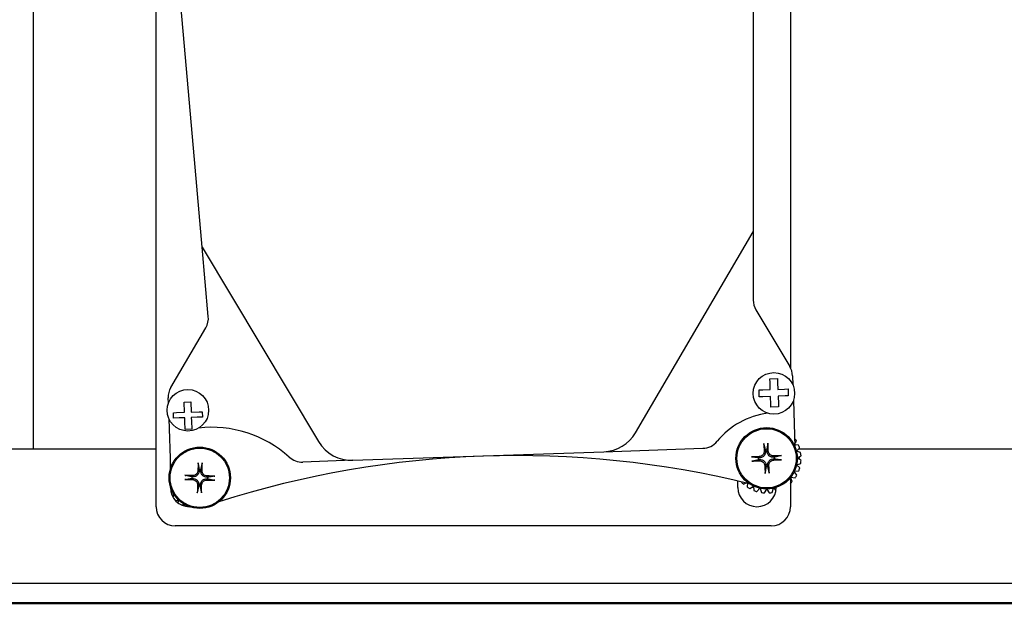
# Model space of a CAD drawing. Header units: inches. Extents: x 18 to 846, y -44 to 561.
# Tile 57 of 256: x 112.61 to 119.02, y 126.77 to 130.61. Entities that reach past the tile are written whole.
import ezdxf

# ---------------------------------------------------------------- set-up
doc = ezdxf.new("R2010")
doc.units = ezdxf.units.IN
doc.header["$LTSCALE"] = 24
doc.header["$MEASUREMENT"] = 0
doc.layers.add('Dimension (ANSI)', color=7, linetype='Continuous', lineweight=25)
doc.layers.add('Visible (ANSI)', color=7, linetype='Continuous', lineweight=30)
doc.styles.add('Note Text (ANSI)', font='tahoma.ttf')
doc.dimstyles.new('SB Fraction-16 (ANSI)', dxfattribs={"dimscale": 24, "dimtxt": 0.125, "dimasz": 0.098425, "dimexe": 0.125, "dimexo": 0.0625, "dimgap": 0.031496, "dimtad": 0, "dimtih": 1, "dimtoh": 1, "dimdec": 4, "dimrnd": 1e-08, "dimzin": 0, "dimdsep": 46, "dimlunit": 5, "dimtxsty": 'Note Text (ANSI)', "dimcen": 0.09, "dimdle": 0.393701, "dimclrd": 256, "dimclre": 256, "dimclrt": 256, "dimadec": 0, "dimazin": 3, "dimtfac": 0.96, "dimtofl": 0, "dimtmove": 0, "dimatfit": 3, "dimfxl": 1, "dimfrac": 2, "dimtolj": 1, "dimtzin": 12, "dimlwd": -1, "dimlwe": -1, "dimarcsym": 0})

# ---------------------------------------------------------------- blocks, each defined once
blk = doc.blocks.new('*D15')
at = {"layer": 'Defpoints', "color": 0, "transparency": 16777216}
for p in [(120.7887, 378.5815), (45.556, 94.8698), (90.6637, 94.8698)]:
    blk.add_point(p, dxfattribs=at)
at = {"layer": 'Dimension (ANSI)', "transparency": 16777216}
for p, q in [((119.2887, 378.5815), (42.556, 378.5815)), ((45.556, 376.2193), (45.556, 240.3754)), ((45.556, 97.232), (45.556, 235.0759)), ((89.1637, 94.8698), (42.556, 94.8698))]:
    blk.add_line(p, q, dxfattribs=at)
for points in [[(45.1623, 376.2193), (45.9497, 376.2193), (45.556, 378.5815)], [(45.1623, 97.232), (45.9497, 97.232), (45.556, 94.8698)]]:
    blk.add_solid(points, dxfattribs=at)
at = {"layer": 'Dimension (ANSI)', "transparency": 16777216, "insert": (36.4159, 239.6195), "char_height": 3, "attachment_point": 1, "style": 'Note Text (ANSI)'}
blk.add_mtext('\\A1;283 11/16', dxfattribs=at)

msp = doc.modelspace()

# ---------------------------------------------------------------- linework, layer by layer
at = {"layer": 'Visible (ANSI)'}
for p, q in [((112.70403, 127.81899), (112.70403, 140.32428)), ((112.70403, 127.81899), (112.70403, 140.32428)), ((117.62653, 134.20835), (117.62653, 128.34789)), ((113.50153, 127.44399), (113.50153, 132.8091)), ((117.38434, 132.21736), (117.38434, 129.72713)), ((113.67834, 130.53497), (113.62823, 131.10568)), ((113.75153, 129.70125), (113.67834, 130.53497)), ((117.38434, 129.72713), (117.38434, 129.23204)), ((113.80161, 129.13085), (113.75153, 129.70125)), ((116.61971, 127.92503), (117.38434, 129.23204)), ((117.38434, 129.23204), (117.38434, 128.78757)), ((113.80161, 129.13085), (114.55823, 127.86688)), ((113.84104, 128.68167), (113.80161, 129.13085)), ((117.40209, 128.72337), (117.62252, 128.35512)), ((113.59726, 128.21933), (113.82442, 128.60762)), ((117.49295, 128.2759), (117.54229, 128.2776)), ((117.49379, 128.25158), (117.49295, 128.2759)), ((117.54229, 128.2776), (117.54316, 128.25197)), ((117.6402, 128.2952), (117.64222, 128.23621)), ((117.42222, 128.20279), (117.44756, 128.20366)), ((117.42374, 128.15856), (117.42222, 128.20279)), ((117.44756, 128.20366), (117.49537, 128.2053)), ((117.49537, 128.2053), (117.49379, 128.25158)), ((117.54316, 128.25197), (117.54471, 128.207)), ((117.54471, 128.207), (117.5888, 128.20851)), ((117.5888, 128.20851), (117.61106, 128.20927)), ((117.61106, 128.20927), (117.61257, 128.16504)), ((113.58141, 128.11735), (113.58022, 128.15192)), ((117.44722, 128.15937), (117.42374, 128.15856)), ((117.49689, 128.16107), (117.44722, 128.15937)), ((117.49869, 128.10878), (117.49689, 128.16107)), ((117.59218, 128.16434), (117.54623, 128.16276)), ((117.54623, 128.16276), (117.54798, 128.11176)), ((117.61257, 128.16504), (117.59218, 128.16434)), ((117.64572, 128.13429), (117.65604, 127.83356)), ((113.68429, 128.12438), (113.72708, 128.12585)), ((113.68659, 128.05754), (113.68429, 128.12438)), ((113.72708, 128.12585), (113.72937, 128.059)), ((117.49928, 128.09141), (117.49869, 128.10878)), ((117.54862, 128.0931), (117.49928, 128.09141)), ((117.54798, 128.11176), (117.54862, 128.0931)), ((113.58491, 128.01543), (113.59596, 127.69353)), ((113.61423, 128.05505), (113.63459, 128.05575)), ((113.61544, 128.01982), (113.61423, 128.05505)), ((113.65184, 128.02107), (113.61544, 128.01982)), ((113.63459, 128.05575), (113.68659, 128.05754)), ((113.6878, 128.0223), (113.65184, 128.02107)), ((113.68862, 127.99825), (113.6878, 128.0223)), ((113.69039, 127.9468), (113.68862, 127.99825)), ((113.72937, 128.059), (113.78244, 128.06083)), ((113.7676, 128.02504), (113.73058, 128.02377)), ((113.73058, 128.02377), (113.73142, 127.9994)), ((113.73142, 127.9994), (113.73317, 127.94827)), ((113.80231, 128.02623), (113.7676, 128.02504)), ((113.78244, 128.06083), (113.8011, 128.06147)), ((113.8011, 128.06147), (113.80231, 128.02623)), ((113.73317, 127.94827), (113.69039, 127.9468)), ((117.65494, 127.8883), (117.65417, 127.88817)), ((117.6553, 127.85509), (117.66599, 127.87108)), ((113.50153, 127.81899), (112.52433, 127.81899)), ((116.4125, 127.80142), (117.05734, 127.82355)), ((117.46336, 127.81037), (117.46387, 127.80583)), ((117.47425, 127.80631), (117.47434, 127.81088)), ((117.67925, 127.84417), (117.65562, 127.84572)), ((117.66521, 127.80509), (117.68619, 127.82492)), ((119.26038, 127.81899), (117.67992, 127.81899)), ((113.59403, 127.68726), (113.59403, 127.74961)), ((114.78131, 127.74543), (114.45563, 127.73425)), ((114.78131, 127.74543), (116.4125, 127.80142)), ((117.42331, 127.76134), (117.41873, 127.76143)), ((117.41924, 127.75045), (117.42379, 127.75096)), ((117.52329, 127.76625), (117.51874, 127.76574)), ((117.51922, 127.75536), (117.52379, 127.75527)), ((117.69314, 127.79573), (117.66547, 127.80399)), ((117.67075, 127.76076), (117.69561, 127.77542)), ((117.69589, 127.74543), (117.67076, 127.75963)), ((117.68776, 127.76035), (117.68319, 127.7681)), ((117.68334, 127.75252), (117.68776, 127.76035)), ((113.59455, 127.73443), (113.59403, 127.73444)), ((113.59403, 127.69698), (113.59591, 127.69488)), ((113.59592, 127.6934), (113.59403, 127.69301)), ((113.78159, 127.68431), (113.78176, 127.67974)), ((113.79215, 127.67946), (113.79258, 127.68402)), ((117.46827, 127.71039), (117.46818, 127.70582)), ((117.47917, 127.70632), (117.47866, 127.71087)), ((117.68738, 127.69577), (117.66604, 127.7152)), ((117.66628, 127.71631), (117.69379, 127.72507)), ((113.73322, 127.62775), (113.73779, 127.62793)), ((113.73807, 127.63832), (113.73352, 127.63874)), ((113.8333, 127.62538), (113.83785, 127.62496)), ((113.83815, 127.63595), (113.83357, 127.63577)), ((117.62653, 127.63308), (117.62653, 127.44399)), ((117.63883, 127.60819), (117.62803, 127.63497)), ((117.62873, 127.63586), (117.65731, 127.63182)), ((117.66804, 127.64924), (117.65156, 127.67294)), ((117.65204, 127.67397), (117.68081, 127.67639)), ((113.59403, 127.56899), (113.59403, 127.57645)), ((113.59415, 127.56346), (113.59854, 127.56272)), ((113.59894, 127.56166), (113.59466, 127.55648)), ((113.77921, 127.58424), (113.77879, 127.57968)), ((113.78978, 127.57939), (113.7896, 127.58396)), ((117.28403, 127.56899), (117.28403, 127.61139)), ((117.30685, 127.60604), (117.3065, 127.60512)), ((117.32111, 127.59079), (117.33954, 127.59822)), ((117.3481, 127.59614), (117.34473, 127.5723)), ((117.36216, 127.56157), (117.38586, 127.57806)), ((117.37419, 127.56994), (117.38751, 127.57007)), ((117.38688, 127.57757), (117.38931, 127.54881)), ((117.40868, 127.54223), (117.42812, 127.56357)), ((117.42922, 127.56333), (117.43799, 127.53582)), ((117.45834, 127.53372), (117.47254, 127.55885)), ((117.47367, 127.55886), (117.48834, 127.534)), ((117.50865, 127.53648), (117.5169, 127.56414)), ((117.518, 127.5644), (117.53244, 127.54913)), ((113.60323, 127.52192), (113.61862, 127.52281)), ((113.61924, 127.52186), (113.61117, 127.50582)), ((113.62836, 127.48295), (113.64707, 127.48837)), ((113.64789, 127.48758), (113.64342, 127.46945)), ((113.64553, 127.48792), (113.64712, 127.48447)), ((113.6698, 127.45409), (113.68248, 127.46112)), ((113.67005, 127.45423), (113.68332, 127.45301)), ((113.68345, 127.46054), (113.68325, 127.44922)), ((117.50153, 127.31899), (113.62653, 127.31899)), ((128.88333, 126.94399), (112.52433, 126.94399)), ((128.88373, 126.81333), (111.52473, 126.81333)), ((128.88333, 126.81899), (112.52433, 126.81899))]:
    msp.add_line(p, q, dxfattribs=at)
for centre, radius in [((117.51904, 128.18096), 0.135), ((113.70809, 128.07068), 0.135), ((117.47126, 127.75835), 0.1995), ((117.47126, 127.75835), 0.19267), ((113.78568, 127.63185), 0.1995), ((113.78568, 127.63185), 0.19267)]:
    msp.add_circle(centre, radius, dxfattribs=at)
for centre, radius, start, end in [((117.50934, 128.78757), 0.125, 180, 210.905076), ((113.71652, 128.67074), 0.125, 329.671476, 5.017332), ((117.51527, 128.29092), 0.125, 1.965768, 30.905076), ((113.70515, 128.15621), 0.125, 149.671476, 181.965768), ((117.54591, 127.54384), 0.51269, 97.526081, 140.614153), ((113.86574, 127.21298), 0.74706, 47.816239, 96.795436), ((116.40392, 128.05127), 0.25, 271.965768, 329.671476), ((117.47126, 127.75835), 0.225, 30.066579, 35.278614), ((114.77274, 127.99528), 0.25, 210.905076, 271.965768), ((117.05305, 127.94848), 0.125, 271.965768, 320.614153), ((117.47126, 127.75835), 0.05262, 86.645016, 98.637659), ((117.47126, 127.75835), 0.225, 17.209436, 22.421471), ((115.84428, 121.42044), 6.35616, 76.214191, 107.730887), ((114.45134, 127.85918), 0.125, 227.816239, 271.965768), ((117.47126, 127.75835), 0.05262, 176.645016, 188.637659), ((117.47126, 127.75835), 0.05262, 356.645016, 8.637659), ((117.47126, 127.75835), 0.225, 4.352293, 9.564329), ((117.47126, 127.75835), 0.225, 351.49515, 356.707186), ((113.78568, 127.63185), 0.05262, 82.473921, 94.466564), ((117.47126, 127.75835), 0.05262, 266.645016, 278.637659), ((117.47126, 127.75835), 0.225, 338.638007, 343.850043), ((113.78568, 127.63185), 0.05262, 172.473921, 184.466564), ((113.78568, 127.63185), 0.05262, 352.473921, 4.466564), ((117.47126, 127.75835), 0.225, 325.780865, 330.9929), ((113.71903, 127.56899), 0.125, 180, 269.769252), ((113.78568, 127.63185), 0.05262, 262.473921, 274.466564), ((117.40903, 127.56899), 0.125, 180, 359.994787), ((117.47126, 127.75835), 0.225, 222.923722, 228.135757), ((117.47126, 127.75835), 0.225, 235.780865, 240.9929), ((117.47126, 127.75835), 0.225, 313.636512, 318.135757), ((117.47126, 127.75835), 0.225, 248.638007, 253.850043), ((117.47126, 127.75835), 0.225, 261.49515, 266.707186), ((117.47126, 127.75835), 0.225, 274.352293, 279.564329), ((113.62653, 127.44399), 0.125, 180, 270), ((117.50153, 127.44399), 0.125, 270, 0)]:
    msp.add_arc(centre, radius, start, end, dxfattribs=at)
for centre, major_axis, start_param, end_param in [((117.49644, 127.75999), (0.02823, -0.43344), 4.4856007, 4.6019851), ((117.44604, 127.75766), (-0.0118, 0.4342), 4.8227929, 4.9391773), ((117.47195, 127.73313), (-0.4342, -0.0118), 4.8227929, 4.9391773), ((117.46962, 127.78353), (0.43344, 0.02823), 4.4856007, 4.6019851), ((117.4729, 127.73317), (-0.43344, -0.02823), 4.4856007, 4.6019851), ((117.47058, 127.78357), (0.4342, 0.0118), 4.8227929, 4.9391773), ((113.81091, 127.63165), (-0.00338, -0.43435), 4.4856007, 4.6019851), ((113.76048, 127.633), (0.01981, 0.43391), 4.8227929, 4.9391773), ((117.49648, 127.75903), (0.0118, -0.4342), 4.8227929, 4.9391773), ((117.44609, 127.75671), (-0.02823, 0.43344), 4.4856007, 4.6019851), ((113.78588, 127.65708), (0.43435, -0.00338), 4.4856007, 4.6019851), ((113.78453, 127.60665), (-0.43391, 0.01981), 4.8227929, 4.9391773), ((113.78683, 127.65705), (0.43391, -0.01981), 4.8227929, 4.9391773), ((113.78549, 127.60662), (-0.43435, 0.00338), 4.4856007, 4.6019851), ((113.81089, 127.6307), (-0.01981, -0.43391), 4.8227929, 4.9391773), ((113.76045, 127.63205), (0.00338, 0.43435), 4.4856007, 4.6019851)]:
    msp.add_ellipse(centre, major_axis=major_axis, ratio=0.0871557, start_param=start_param, end_param=end_param, dxfattribs=at)
for points, knots in [([(117.45397, 127.84857), (117.45391, 127.84884), (117.45383, 127.84923), (117.45369, 127.85013), (117.45361, 127.85084), (117.45347, 127.85216), (117.4534, 127.85301), (117.45333, 127.85415), (117.4533, 127.85461), (117.45328, 127.85505)], [0.050325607, 0.050325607, 0.050325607, 0.050325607, 0.054771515, 0.054771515, 0.060230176, 0.060230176, 0.065728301, 0.065728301, 0.068909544, 0.068909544, 0.068909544, 0.068909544]), ([(117.51874, 127.76574), (117.51365, 127.76518), (117.50821, 127.76555), (117.50015, 127.76779), (117.49735, 127.7689), (117.49201, 127.77179), (117.48946, 127.77357), (117.48474, 127.77787), (117.48274, 127.78024), (117.47937, 127.78529), (117.478, 127.78798), (117.47503, 127.7958), (117.47416, 127.80119), (117.47425, 127.80631)], [-0.18979591, -0.18979591, -0.18979591, -0.18979591, -0.14612308, -0.14612308, -0.12176923, -0.12176923, -0.09741538, -0.09741538, -0.07306154, -0.07306154, -0.04870769, -0.04870769, -0.00503486, -0.00503486, -0.00503486, -0.00503486]), ([(117.48026, 127.8563), (117.48028, 127.85585), (117.4803, 127.85539), (117.48033, 127.85425), (117.48034, 127.8534), (117.48033, 127.85208), (117.48031, 127.85136), (117.48025, 127.85044), (117.48021, 127.85005), (117.48017, 127.84977)], [0.018821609, 0.018821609, 0.018821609, 0.018821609, 0.022002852, 0.022002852, 0.027500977, 0.027500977, 0.032959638, 0.032959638, 0.037405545, 0.037405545, 0.037405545, 0.037405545]), ([(117.51821, 127.77383), (117.51402, 127.7736), (117.50948, 127.77417), (117.50101, 127.7771), (117.49707, 127.77944), (117.49072, 127.78502), (117.48789, 127.78862), (117.4839, 127.79664), (117.48274, 127.80106), (117.4824, 127.80567), (117.48237, 127.8061), (117.48236, 127.80653)], [0, 0, 0, 0, 0.03221011, 0.03221011, 0.06442023, 0.06442023, 0.09660812, 0.09660812, 0.12879602, 0.12879602, 0.13203255, 0.13203255, 0.13203255, 0.13203255]), ([(117.37332, 127.76735), (117.37376, 127.76737), (117.37422, 127.76739), (117.37536, 127.76742), (117.37621, 127.76743), (117.37754, 127.76742), (117.37825, 127.76739), (117.37917, 127.76734), (117.37956, 127.7673), (117.37984, 127.76726)], [0.018821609, 0.018821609, 0.018821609, 0.018821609, 0.022002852, 0.022002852, 0.027500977, 0.027500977, 0.032959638, 0.032959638, 0.037405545, 0.037405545, 0.037405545, 0.037405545]), ([(117.45578, 127.8053), (117.45601, 127.80111), (117.45544, 127.79657), (117.45252, 127.7881), (117.45017, 127.78416), (117.44459, 127.77781), (117.44099, 127.77498), (117.43297, 127.77098), (117.42855, 127.76982), (117.42394, 127.76948), (117.42351, 127.76946), (117.42309, 127.76944)], [0, 0, 0, 0, 0.03220637, 0.03220637, 0.06441274, 0.06441274, 0.09660438, 0.09660438, 0.12879602, 0.12879602, 0.13203255, 0.13203255, 0.13203255, 0.13203255]), ([(117.46387, 127.80583), (117.46443, 127.80074), (117.46406, 127.79529), (117.46183, 127.78723), (117.46071, 127.78443), (117.45782, 127.77909), (117.45605, 127.77655), (117.45174, 127.77183), (117.44937, 127.76983), (117.44432, 127.76646), (117.44163, 127.76509), (117.43382, 127.76212), (117.42843, 127.76125), (117.42331, 127.76134)], [-0.18979591, -0.18979591, -0.18979591, -0.18979591, -0.14612308, -0.14612308, -0.12176923, -0.12176923, -0.09741538, -0.09741538, -0.07306154, -0.07306154, -0.04870769, -0.04870769, -0.00503486, -0.00503486, -0.00503486, -0.00503486]), ([(117.42379, 127.75096), (117.42888, 127.75152), (117.43432, 127.75115), (117.44238, 127.74891), (117.44518, 127.74779), (117.45052, 127.74491), (117.45306, 127.74313), (117.45779, 127.73883), (117.45979, 127.73646), (117.46315, 127.7314), (117.46453, 127.72872), (117.46749, 127.7209), (117.46836, 127.71551), (117.46827, 127.71039)], [-0.18979591, -0.18979591, -0.18979591, -0.18979591, -0.14612308, -0.14612308, -0.12176923, -0.12176923, -0.09741538, -0.09741538, -0.07306154, -0.07306154, -0.04870769, -0.04870769, -0.00503486, -0.00503486, -0.00503486, -0.00503486]), ([(117.42431, 127.74287), (117.42851, 127.7431), (117.43304, 127.74252), (117.44152, 127.7396), (117.44546, 127.73726), (117.45181, 127.73168), (117.45464, 127.72808), (117.45863, 127.72006), (117.45979, 127.71563), (117.46013, 127.71102), (117.46015, 127.7106), (117.46017, 127.71017)], [0, 0, 0, 0, 0.03221011, 0.03221011, 0.06442023, 0.06442023, 0.09660812, 0.09660812, 0.12879602, 0.12879602, 0.13203255, 0.13203255, 0.13203255, 0.13203255]), ([(117.47866, 127.71087), (117.4781, 127.71596), (117.47846, 127.72141), (117.4807, 127.72946), (117.48182, 127.73227), (117.48471, 127.73761), (117.48648, 127.74015), (117.49079, 127.74487), (117.49316, 127.74687), (117.49821, 127.75024), (117.5009, 127.75161), (117.50871, 127.75458), (117.5141, 127.75545), (117.51922, 127.75536)], [-0.18979591, -0.18979591, -0.18979591, -0.18979591, -0.14612308, -0.14612308, -0.12176923, -0.12176923, -0.09741538, -0.09741538, -0.07306154, -0.07306154, -0.04870769, -0.04870769, -0.00503486, -0.00503486, -0.00503486, -0.00503486]), ([(117.48674, 127.7114), (117.48651, 127.71559), (117.48709, 127.72013), (117.49001, 127.7286), (117.49236, 127.73254), (117.49793, 127.73889), (117.50153, 127.74172), (117.50956, 127.74572), (117.51398, 127.74687), (117.51859, 127.74722), (117.51901, 127.74724), (117.51944, 127.74726)], [0, 0, 0, 0, 0.03220637, 0.03220637, 0.06441274, 0.06441274, 0.09660438, 0.09660438, 0.12879602, 0.12879602, 0.13203255, 0.13203255, 0.13203255, 0.13203255]), ([(117.56148, 127.77564), (117.56175, 127.7757), (117.56214, 127.77578), (117.56305, 127.77592), (117.56376, 127.77601), (117.56508, 127.77614), (117.56593, 127.77621), (117.56706, 127.77628), (117.56752, 127.77631), (117.56797, 127.77633)], [0.050325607, 0.050325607, 0.050325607, 0.050325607, 0.054771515, 0.054771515, 0.060230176, 0.060230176, 0.065728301, 0.065728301, 0.068909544, 0.068909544, 0.068909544, 0.068909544]), ([(117.56921, 127.74935), (117.56877, 127.74933), (117.56831, 127.74931), (117.56717, 127.74928), (117.56632, 127.74927), (117.56499, 127.74928), (117.56427, 127.74931), (117.56336, 127.74936), (117.56297, 127.7494), (117.56269, 127.74944)], [0.018821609, 0.018821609, 0.018821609, 0.018821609, 0.022002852, 0.022002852, 0.027500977, 0.027500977, 0.032959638, 0.032959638, 0.037405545, 0.037405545, 0.037405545, 0.037405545]), ([(113.78176, 127.67974), (113.78195, 127.67462), (113.78119, 127.66922), (113.77837, 127.66135), (113.77705, 127.65863), (113.77378, 127.65352), (113.77183, 127.65111), (113.76719, 127.64671), (113.76468, 127.64489), (113.7594, 127.6419), (113.75662, 127.64073), (113.74861, 127.63833), (113.74317, 127.63786), (113.73807, 127.63832)], [-0.18979591, -0.18979591, -0.18979591, -0.18979591, -0.14612308, -0.14612308, -0.12176923, -0.12176923, -0.09741538, -0.09741538, -0.07306154, -0.07306154, -0.04870769, -0.04870769, -0.00503486, -0.00503486, -0.00503486, -0.00503486]), ([(113.77366, 127.6798), (113.77359, 127.6756), (113.77268, 127.67112), (113.76915, 127.66288), (113.76652, 127.65913), (113.7605, 127.6532), (113.7567, 127.65063), (113.74841, 127.64724), (113.74392, 127.6464), (113.73929, 127.6464), (113.73887, 127.6464), (113.73844, 127.64642)], [0, 0, 0, 0, 0.03220637, 0.03220637, 0.06441274, 0.06441274, 0.09660438, 0.09660438, 0.12879602, 0.12879602, 0.13203255, 0.13203255, 0.13203255, 0.13203255]), ([(113.775, 127.72309), (113.77496, 127.72336), (113.77491, 127.72375), (113.77484, 127.72467), (113.7748, 127.72538), (113.77476, 127.72671), (113.77476, 127.72756), (113.77476, 127.7287), (113.77477, 127.72916), (113.77478, 127.7296)], [0.050325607, 0.050325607, 0.050325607, 0.050325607, 0.054771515, 0.054771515, 0.060230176, 0.060230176, 0.065728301, 0.065728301, 0.068909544, 0.068909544, 0.068909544, 0.068909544]), ([(113.83357, 127.63577), (113.82846, 127.63558), (113.82305, 127.63635), (113.81518, 127.63916), (113.81247, 127.64048), (113.80735, 127.64375), (113.80494, 127.6457), (113.80054, 127.65034), (113.79872, 127.65285), (113.79573, 127.65813), (113.79456, 127.66091), (113.79217, 127.66893), (113.79169, 127.67436), (113.79215, 127.67946)], [-0.18979591, -0.18979591, -0.18979591, -0.18979591, -0.14612308, -0.14612308, -0.12176923, -0.12176923, -0.09741538, -0.09741538, -0.07306154, -0.07306154, -0.04870769, -0.04870769, -0.00503486, -0.00503486, -0.00503486, -0.00503486]), ([(113.83364, 127.64388), (113.82944, 127.64395), (113.82496, 127.64485), (113.81672, 127.64838), (113.81296, 127.65101), (113.80703, 127.65703), (113.80447, 127.66083), (113.80107, 127.66912), (113.80024, 127.67362), (113.80023, 127.67824), (113.80024, 127.67867), (113.80025, 127.67909)], [0, 0, 0, 0, 0.03220637, 0.03220637, 0.06441274, 0.06441274, 0.09660438, 0.09660438, 0.12879602, 0.12879602, 0.13203255, 0.13203255, 0.13203255, 0.13203255]), ([(113.80178, 127.72888), (113.80177, 127.72844), (113.80176, 127.72798), (113.8017, 127.72684), (113.80165, 127.72599), (113.80154, 127.72467), (113.80147, 127.72396), (113.80135, 127.72305), (113.80128, 127.72266), (113.80122, 127.72239)], [0.018821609, 0.018821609, 0.018821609, 0.018821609, 0.022002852, 0.022002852, 0.027500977, 0.027500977, 0.032959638, 0.032959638, 0.037405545, 0.037405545, 0.037405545, 0.037405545]), ([(117.38105, 127.74106), (117.38077, 127.74099), (117.38039, 127.74092), (117.37948, 127.74078), (117.37877, 127.74069), (117.37745, 127.74056), (117.3766, 127.74049), (117.37546, 127.74041), (117.37501, 127.74039), (117.37456, 127.74037)], [0.050325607, 0.050325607, 0.050325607, 0.050325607, 0.054771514, 0.054771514, 0.060230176, 0.060230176, 0.065728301, 0.065728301, 0.068909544, 0.068909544, 0.068909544, 0.068909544]), ([(113.69445, 127.62117), (113.69417, 127.62112), (113.69378, 127.62108), (113.69286, 127.621), (113.69215, 127.62097), (113.69082, 127.62093), (113.68997, 127.62092), (113.68883, 127.62093), (113.68837, 127.62094), (113.68793, 127.62095)], [0.050325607, 0.050325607, 0.050325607, 0.050325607, 0.054771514, 0.054771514, 0.060230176, 0.060230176, 0.065728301, 0.065728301, 0.068909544, 0.068909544, 0.068909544, 0.068909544]), ([(113.68865, 127.64795), (113.6891, 127.64794), (113.68956, 127.64792), (113.69069, 127.64787), (113.69154, 127.64782), (113.69286, 127.64771), (113.69358, 127.64764), (113.69449, 127.64751), (113.69487, 127.64745), (113.69515, 127.64739)], [0.018821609, 0.018821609, 0.018821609, 0.018821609, 0.022002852, 0.022002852, 0.027500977, 0.027500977, 0.032959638, 0.032959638, 0.037405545, 0.037405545, 0.037405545, 0.037405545]), ([(113.73773, 127.61983), (113.74193, 127.61975), (113.74641, 127.61885), (113.75465, 127.61532), (113.75841, 127.61269), (113.76434, 127.60667), (113.7669, 127.60287), (113.7703, 127.59458), (113.77113, 127.59008), (113.77114, 127.58546), (113.77113, 127.58504), (113.77112, 127.58461)], [0, 0, 0, 0, 0.03220637, 0.03220637, 0.06441274, 0.06441274, 0.09660438, 0.09660438, 0.12879602, 0.12879602, 0.13203255, 0.13203255, 0.13203255, 0.13203255]), ([(113.73779, 127.62793), (113.74291, 127.62812), (113.74832, 127.62736), (113.75619, 127.62454), (113.7589, 127.62322), (113.76402, 127.61995), (113.76642, 127.618), (113.77082, 127.61336), (113.77265, 127.61085), (113.77564, 127.60557), (113.77681, 127.60279), (113.7792, 127.59478), (113.77967, 127.58934), (113.77921, 127.58424)], [-0.18979591, -0.18979591, -0.18979591, -0.18979591, -0.14612308, -0.14612308, -0.12176923, -0.12176923, -0.09741538, -0.09741538, -0.07306154, -0.07306154, -0.04870769, -0.04870769, -0.00503486, -0.00503486, -0.00503486, -0.00503486]), ([(113.7896, 127.58396), (113.78942, 127.58908), (113.79018, 127.59448), (113.793, 127.60236), (113.79431, 127.60507), (113.79758, 127.61018), (113.79954, 127.61259), (113.80418, 127.61699), (113.80668, 127.61881), (113.81197, 127.6218), (113.81475, 127.62298), (113.82276, 127.62537), (113.8282, 127.62584), (113.8333, 127.62538)], [-0.18979591, -0.18979591, -0.18979591, -0.18979591, -0.14612308, -0.14612308, -0.12176923, -0.12176923, -0.09741538, -0.09741538, -0.07306154, -0.07306154, -0.04870769, -0.04870769, -0.00503486, -0.00503486, -0.00503486, -0.00503486]), ([(113.79771, 127.5839), (113.79778, 127.5881), (113.79869, 127.59258), (113.80222, 127.60082), (113.80484, 127.60458), (113.81087, 127.6105), (113.81466, 127.61307), (113.82296, 127.61647), (113.82745, 127.6173), (113.83207, 127.61731), (113.8325, 127.6173), (113.83293, 127.61728)], [0, 0, 0, 0, 0.03220637, 0.03220637, 0.06441274, 0.06441274, 0.09660438, 0.09660438, 0.12879602, 0.12879602, 0.13203255, 0.13203255, 0.13203255, 0.13203255]), ([(113.88272, 127.61575), (113.88227, 127.61576), (113.88181, 127.61578), (113.88067, 127.61583), (113.87983, 127.61588), (113.8785, 127.61599), (113.87779, 127.61607), (113.87688, 127.61619), (113.87649, 127.61625), (113.87622, 127.61631)], [0.018821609, 0.018821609, 0.018821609, 0.018821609, 0.022002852, 0.022002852, 0.027500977, 0.027500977, 0.032959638, 0.032959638, 0.037405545, 0.037405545, 0.037405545, 0.037405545]), ([(113.87692, 127.64253), (113.8772, 127.64258), (113.87759, 127.64262), (113.8785, 127.6427), (113.87922, 127.64273), (113.88054, 127.64277), (113.88139, 127.64278), (113.88253, 127.64277), (113.88299, 127.64276), (113.88344, 127.64275)], [0.050325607, 0.050325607, 0.050325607, 0.050325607, 0.054771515, 0.054771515, 0.060230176, 0.060230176, 0.065728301, 0.065728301, 0.068909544, 0.068909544, 0.068909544, 0.068909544]), ([(117.46226, 127.6604), (117.46224, 127.66085), (117.46222, 127.66131), (117.46219, 127.66245), (117.46219, 127.66329), (117.4622, 127.66462), (117.46222, 127.66534), (117.46228, 127.66625), (117.46231, 127.66665), (117.46235, 127.66692)], [0.018821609, 0.018821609, 0.018821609, 0.018821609, 0.022002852, 0.022002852, 0.027500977, 0.027500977, 0.032959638, 0.032959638, 0.037405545, 0.037405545, 0.037405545, 0.037405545]), ([(117.48855, 127.66813), (117.48862, 127.66786), (117.48869, 127.66747), (117.48883, 127.66657), (117.48892, 127.66586), (117.48905, 127.66453), (117.48912, 127.66369), (117.4892, 127.66255), (117.48922, 127.66209), (117.48924, 127.66165)], [0.050325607, 0.050325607, 0.050325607, 0.050325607, 0.054771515, 0.054771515, 0.060230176, 0.060230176, 0.065728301, 0.065728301, 0.068909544, 0.068909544, 0.068909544, 0.068909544]), ([(113.76958, 127.53482), (113.76959, 127.53526), (113.76961, 127.53572), (113.76966, 127.53686), (113.76972, 127.53771), (113.76982, 127.53903), (113.7699, 127.53974), (113.77002, 127.54065), (113.77009, 127.54104), (113.77015, 127.54132)], [0.018821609, 0.018821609, 0.018821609, 0.018821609, 0.022002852, 0.022002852, 0.027500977, 0.027500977, 0.032959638, 0.032959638, 0.037405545, 0.037405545, 0.037405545, 0.037405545]), ([(113.79637, 127.54062), (113.79641, 127.54034), (113.79646, 127.53995), (113.79653, 127.53903), (113.79657, 127.53832), (113.7966, 127.53699), (113.79661, 127.53614), (113.7966, 127.535), (113.79659, 127.53454), (113.79658, 127.5341)], [0.050325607, 0.050325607, 0.050325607, 0.050325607, 0.054771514, 0.054771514, 0.060230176, 0.060230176, 0.065728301, 0.065728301, 0.068909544, 0.068909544, 0.068909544, 0.068909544])]:
    msp.add_open_spline(points, degree=3, knots=knots, dxfattribs=at)
for points, weights in [([(117.45397, 127.84857), (117.45993, 127.82435), (117.46336, 127.81037)], [1.00297883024, 1.03982615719, 1]), ([(117.47434, 127.81088), (117.47647, 127.82511), (117.48017, 127.84977)], [1, 1.03982615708, 1.00297883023]), ([(117.41873, 127.76143), (117.4045, 127.76356), (117.37984, 127.76726)], [1, 1.03982615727, 1.00297883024]), ([(117.38105, 127.74106), (117.40527, 127.74702), (117.41924, 127.75045)], [1.00297883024, 1.03982615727, 1]), ([(117.56148, 127.77564), (117.53726, 127.76968), (117.52329, 127.76625)], [1.00297883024, 1.03982615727, 1]), ([(117.52379, 127.75527), (117.53802, 127.75314), (117.56269, 127.74944)], [1, 1.03982615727, 1.00297883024]), ([(113.775, 127.72309), (113.77918, 127.6985), (113.78159, 127.68431)], [1.00297883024, 1.03982615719, 1]), ([(113.79258, 127.68402), (113.79573, 127.69805), (113.80122, 127.72239)], [1, 1.03982615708, 1.00297883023]), ([(117.46818, 127.70582), (117.46606, 127.69159), (117.46235, 127.66692)], [1, 1.03982615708, 1.00297883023]), ([(117.48855, 127.66813), (117.4826, 127.69235), (117.47917, 127.70632)], [1.00297883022, 1.039826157, 1]), ([(113.69445, 127.62117), (113.71904, 127.62535), (113.73322, 127.62775)], [1.00297883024, 1.03982615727, 1]), ([(113.73352, 127.63874), (113.71948, 127.6419), (113.69515, 127.64739)], [1, 1.03982615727, 1.00297883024]), ([(113.83785, 127.62496), (113.85189, 127.6218), (113.87622, 127.61631)], [1, 1.03982615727, 1.00297883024]), ([(113.87692, 127.64253), (113.85233, 127.63835), (113.83815, 127.63595)], [1.00297883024, 1.03982615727, 1]), ([(113.77879, 127.57968), (113.77563, 127.56565), (113.77015, 127.54132)], [1, 1.03982615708, 1.00297883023]), ([(113.79637, 127.54062), (113.79219, 127.56521), (113.78978, 127.57939)], [1.00297883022, 1.039826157, 1])]:
    msp.add_rational_spline(points, weights, degree=2, dxfattribs=at)

# ---------------------------------------------------------------- dimensions: what is measured, and where the dimension line sits
at = {"layer": 'Dimension (ANSI)'}
dim = msp.add_linear_dim(base=(45.55597, 94.8698), p1=(120.78874, 378.5815), p2=(90.66374, 94.8698), angle=270, dimstyle='SB Fraction-16 (ANSI)', override={"dimgap": 0.031496, "dimdec": 4, "dimtol": 0, "dimlim": 0, "dimtp": 0, "dimtm": 0, "dimtdec": 2, "dimatfit": 1}, dxfattribs=at)
dim.commit()
dim.dimension.update_dxf_attribs({"geometry": '*D15', "text_midpoint": (45.55597, 237.72565), "dimtype": 160})

doc.saveas('drawing.dxf')
